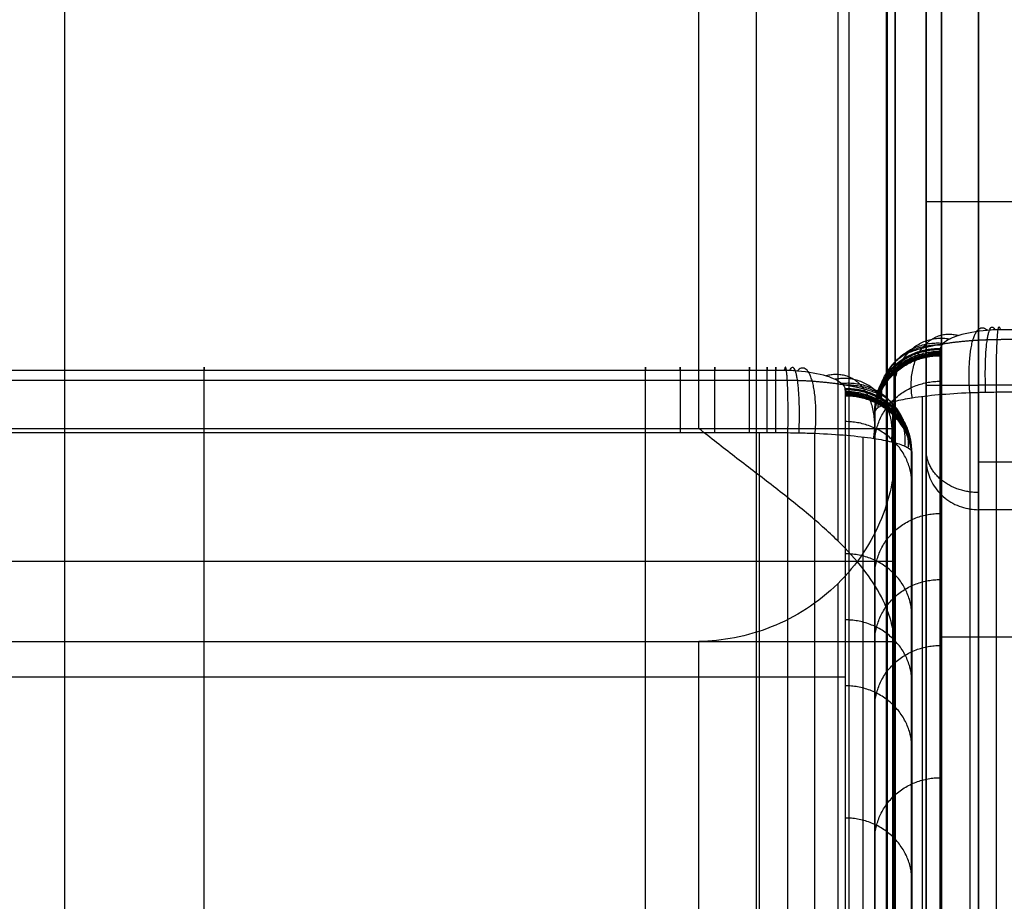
# Model space of a CAD drawing. Header units: millimetres. Extents: x -2564 to 335, y -1952 to -42.
# Tile 83 of 111: x -1575 to -1499, y -253 to -186. Entities that reach past the tile are written whole.
import ezdxf

# ---------------------------------------------------------------- set-up
doc = ezdxf.new("R2010")
doc.units = ezdxf.units.MM
for name, color, linetype, true_color in [('Patt 1$Calque 24', 7, 'Continuous', 0xff000d), ('Patt 1$SOLIDE', 7, 'Continuous', 0x0070ff), ('Patt 1$SOLIDE2', 7, 'Continuous', 0xffffff), ('patt2$Calque 04', 7, 'Continuous', 0xffa500), ('patt2$Calque 20', 7, 'Continuous', 0xf24ad7), ('patt2$SOLIDEE', 7, 'Continuous', 0x3100ff)]:
    doc.layers.add(name, color=color, linetype=linetype, true_color=true_color)

msp = doc.modelspace()

# ---------------------------------------------------------------- linework, layer by layer
at = {"layer": 'Patt 1$Calque 24'}
for p, q in [((-1505.455, -134.329, -278.006), (-1505.455, -308.874, -278.006)), ((-1505.455, -1091.277, -204.506), (-1505.455, -164.57, -204.506))]:
    msp.add_line(p, q, dxfattribs=at)
for points, degree in [([(-1505.455, -107.304, -355.506), (-1505.455, -168.705, -355.506), (-1505.455, -230.106, -355.506), (-1505.455, -291.507, -355.506)], 3), ([(-1504.283, -1091.277, -201.678), (-1504.283, -629.263, -201.678), (-1504.283, -167.248, -201.678)], 2), ([(-1501.455, -1091.277, -200.506), (-1501.455, -629.976, -200.506), (-1501.455, -168.674, -200.506)], 2), ([(-1505.455, -199.406, -355.506), (-1471.569, -199.406, -355.506), (-1437.683, -199.406, -355.506)], 2)]:
    msp.add_open_spline(points, degree=degree, dxfattribs=at)
at = {"layer": 'Patt 1$SOLIDE'}
for p, q in [((-1505.455, -213.443, 344.731), (-1505.455, -52.386, 344.731)), ((-1505.455, -291.399, 73.812), (-1505.455, -144.605, 73.812))]:
    msp.add_line(p, q, dxfattribs=at)
at = {"layer": 'Patt 1$SOLIDE', "extrusion": (-1, 0, 0)}
for centre, radius, start, end in [((213.443, 338.731, 1505.455), 6, 18.96041, 90.00093), ((213.443, 338.731, 1504.283), 8.828, 18.28372, 90)]:
    msp.add_arc(centre, radius, start, end, dxfattribs=at)
at = {"layer": 'Patt 1$SOLIDE'}
for points in [[(-1504.283, -213.443, 347.56), (-1504.283, -132.915, 347.56), (-1504.283, -52.386, 347.56)], [(-1501.455, -213.443, 348.731), (-1501.455, -132.915, 348.731), (-1501.455, -52.386, 348.731)], [(-1501.455, -169.741, -199.684), (-1501.455, -626.262, -200.395), (-1501.455, -1082.784, -201.107)], [(-1504.283, -170.794, -198.514), (-1504.283, -626.79, -199.225), (-1504.283, -1082.786, -199.935)], [(-1505.455, -173.338, -195.69), (-1505.455, -628.064, -196.398), (-1505.455, -1082.79, -197.107)], [(-659.455, -213.443, 348.731), (-1080.455, -213.443, 348.731), (-1501.455, -213.443, 348.731)], [(-1505.455, -341.022, -109.403), (-1505.455, -280.07, 115.639), (-1505.455, -219.118, 340.681)], [(-659.455, -219.316, 346.825), (-1080.455, -219.316, 346.825), (-1501.455, -219.316, 346.825)], [(-1504.283, -343.734, -108.596), (-1504.283, -282.78, 116.451), (-1504.283, -221.827, 341.499)], [(-659.455, -222.95, 341.833), (-1080.455, -222.95, 341.833), (-1501.455, -222.95, 341.833)], [(-1501.455, -344.857, -108.261), (-1501.455, -283.903, 116.786), (-1501.455, -222.95, 341.833)]]:
    msp.add_open_spline(points, degree=2, dxfattribs=at)
for points, weights in [([(-1505.455, -213.443, 344.731), (-1505.455, -213.443, 348.731), (-1501.455, -213.443, 348.731)], [1, 0.707106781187, 1]), ([(-1501.455, -222.95, 341.833), (-1501.455, -220.699, 348.731), (-1501.455, -213.443, 348.731)], [1, 0.809376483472, 1]), ([(-1501.455, -221.641, 344.458), (-1505.455, -221.641, 344.458), (-1505.455, -218.362, 342.167)], [1, 0.707106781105, 1])]:
    msp.add_rational_spline(points, weights, degree=2, dxfattribs=at)
msp.add_open_spline([(-1505.455, -219.118, 340.681), (-1505.455, -219.324, 340.744), (-1505.419, -219.75, 340.874), (-1505.251, -220.384, 341.066), (-1504.96, -221.006, 341.253), (-1504.547, -221.581, 341.426), (-1504.027, -222.08, 341.574), (-1503.427, -222.475, 341.692), (-1502.778, -222.755, 341.775), (-1502.115, -222.915, 341.823), (-1501.671, -222.95, 341.833), (-1501.455, -222.95, 341.833)], degree=3, knots=[-6.276425, -6.276425, -6.276425, -6.276425, -5.628553, -4.945217, -4.234101, -3.505235, -2.77029, -2.04153, -1.330615, -0.647552, 0, 0, 0, 0], dxfattribs=at)
at = {"layer": 'Patt 1$SOLIDE2'}
for p, q in [((-1505.726, -340.318, 389.508), (-1505.726, -214.314, 389.508)), ((-1502.103, -339.165, 391.28), (-1502.103, -214.031, 391.28)), ((-1500.068, -338.964, 391.593), (-1500.068, -213.983, 391.593)), ((-1509.366, -344.602, 382.775), (-1509.366, -215.411, 382.775)), ((-1509.387, -349.03, 378.739), (-1509.387, -216.622, 378.739)), ((-1509.386, -346.666, 380.762), (-1509.386, -215.965, 380.762)), ((-1509.387, -353.494, 374.738), (-1509.387, -217.919, 374.738)), ((-1509.387, -407.341, 312.442), (-1509.387, -238.107, 312.442)), ((-1509.386, -429.431, 280.875), (-1509.386, -248.205, 280.875))]:
    msp.add_line(p, q, dxfattribs=at)
for points, weights in [([(-1502.117, -214.032, 391.277), (-1502.641, -207.371, 391.141), (-1500.786, -209.251, 385.342)], [1, 0.599067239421, 1]), ([(-1500.903, -213.995, 391.516), (-1501.19, -207.262, 391.477), (-1500.199, -209.214, 385.458)], [1, 0.595875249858, 1]), ([(-1500.068, -213.983, 391.593), (-1500.183, -207.227, 391.587), (-1499.796, -209.202, 385.495)], [1, 0.594830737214, 1]), ([(-1507.856, -214.684, 387.216), (-1508.634, -209.026, 386.038), (-1503.615, -209.903, 383.333)], [1, 0.649997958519, 1]), ([(-1506.519, -214.424, 388.824), (-1507.44, -208.41, 387.937), (-1502.948, -209.643, 384.135)], [1, 0.630471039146, 1]), ([(-1509.379, -215.45, 382.465), (-1509.414, -210.635, 381.074), (-1504.38, -210.669, 380.968)], [1, 0.704595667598, 1]), ([(-1509.376, -215.43, 382.563), (-1509.423, -210.605, 381.168), (-1504.378, -210.65, 381.03)], [1, 0.703802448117, 1]), ([(-1509.366, -215.411, 382.775), (-1509.461, -210.539, 381.372), (-1504.376, -210.63, 381.091)], [1, 0.700471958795, 1]), ([(-1509.117, -215.151, 384.358), (-1509.467, -210.026, 382.953), (-1504.25, -210.37, 381.892)], [1, 0.682958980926, 1]), ([(-1508.866, -215.014, 385.192), (-1509.351, -209.745, 383.82), (-1504.123, -210.233, 382.314)], [1, 0.673530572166, 1]), ([(-1509.388, -215.714, 381.543), (-1509.389, -210.932, 380.16), (-1504.388, -210.933, 380.156)], [1, 0.707018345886, 1]), ([(-1509.388, -215.798, 381.268), (-1509.385, -211.02, 379.886), (-1504.388, -211.017, 379.895)], [1, 0.707310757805, 1]), ([(-1509.387, -215.629, 381.818), (-1509.393, -210.843, 380.434), (-1504.387, -210.848, 380.417)], [1, 0.706716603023, 1]), ([(-1509.387, -215.842, 381.131), (-1509.384, -211.065, 379.749), (-1504.387, -211.061, 379.759)], [1, 0.70734270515, 1]), ([(-1509.387, -215.886, 380.994), (-1509.383, -211.109, 379.612), (-1504.387, -211.105, 379.624)], [1, 0.707376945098, 1]), ([(-1509.387, -215.926, 380.875), (-1509.384, -211.148, 379.493), (-1504.387, -211.145, 379.501)], [1, 0.707304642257, 1]), ([(-1509.386, -215.965, 380.762), (-1509.386, -211.185, 379.379), (-1504.386, -211.185, 379.379)], [1, 0.707103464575, 1]), ([(-1509.382, -215.49, 382.306), (-1509.406, -210.686, 380.917), (-1504.383, -210.709, 380.846)], [1, 0.705412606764, 1]), ([(-1509.387, -217.919, 374.738), (-1509.387, -213.138, 373.355), (-1504.387, -213.138, 373.355)], [1, 0.707093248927, 1]), ([(-1509.388, -228.017, 343.591), (-1509.388, -223.236, 342.209), (-1504.388, -223.236, 342.209)], [1, 0.707110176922, 1]), ([(-1509.387, -233.065, 328.018), (-1509.387, -228.285, 326.634), (-1504.387, -228.285, 326.634)], [1, 0.707111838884, 1]), ([(-1509.387, -238.107, 312.442), (-1509.387, -233.32, 311.077), (-1504.387, -233.32, 311.077)], [1, 0.707108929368, 1]), ([(-1509.386, -248.205, 280.875), (-1509.386, -243.418, 279.509), (-1504.386, -243.418, 279.509)], [1, 0.707107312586, 1])]:
    msp.add_rational_spline(points, weights, degree=2, dxfattribs=at)
for points, knots in [([(-1499.796, -209.202, 385.495), (-1499.933, -209.204, 385.488), (-1500.266, -209.214, 385.457), (-1501.438, -209.289, 385.227), (-1502.688, -209.52, 384.515), (-1503.675, -209.907, 383.319), (-1504.065, -210.161, 382.536), (-1504.293, -210.408, 381.773), (-1504.358, -210.542, 381.361), (-1504.376, -210.63, 381.091)], [1162.670409, 1162.670409, 1162.670409, 1162.670409, 1163.078744, 1163.679094, 1166.252528, 1167.364832, 1168.605775, 1169.089319, 1169.98651, 1169.98651, 1169.98651, 1169.98651]), ([(-1084.386, -209.2, 385.5), (-1099.671, -209.2, 385.501), (-1114.955, -209.2, 385.502), (-1130.239, -209.2, 385.502), (-1173.737, -209.199, 385.502), (-1217.235, -209.202, 385.496), (-1260.733, -209.201, 385.499), (-1271.593, -209.2, 385.5), (-1282.453, -209.2, 385.501), (-1293.313, -209.2, 385.501), (-1304.238, -209.2, 385.502), (-1315.164, -209.2, 385.502), (-1326.09, -209.2, 385.502), (-1347.969, -209.2, 385.502), (-1369.849, -209.199, 385.502), (-1391.729, -209.2, 385.502), (-1413.219, -209.2, 385.502), (-1434.708, -209.199, 385.503), (-1456.197, -209.2, 385.502), (-1467.252, -209.2, 385.501), (-1478.307, -209.2, 385.501), (-1489.361, -209.2, 385.501), (-1490.232, -209.2, 385.501), (-1491.971, -209.2, 385.5), (-1494.585, -209.199, 385.502), (-1496.759, -209.2, 385.501), (-1498.285, -209.2, 385.502), (-1499.15, -209.199, 385.503), (-1499.598, -209.2, 385.499), (-1499.796, -209.202, 385.495)], [747.252037, 747.252037, 747.252037, 747.252037, 793.104807, 793.104807, 793.104807, 923.597965, 923.597965, 923.597965, 956.177689, 956.177689, 956.177689, 988.95428, 988.95428, 988.95428, 1054.593512, 1054.593512, 1054.593512, 1119.061309, 1119.061309, 1119.061309, 1152.225148, 1152.225148, 1152.225148, 1154.836463, 1157.447778, 1160.059094, 1161.364752, 1162.01758, 1162.670409, 1162.670409, 1162.670409, 1162.670409]), ([(-1504.386, -211.185, 379.379), (-1504.386, -211.171, 379.42), (-1504.387, -211.145, 379.501), (-1504.387, -211.104, 379.628), (-1504.387, -211.061, 379.759), (-1504.388, -211.004, 379.937), (-1504.388, -210.933, 380.156), (-1504.387, -210.83, 380.473), (-1504.385, -210.742, 380.744), (-1504.381, -210.676, 380.948), (-1504.378, -210.65, 381.03), (-1504.377, -210.636, 381.07), (-1504.376, -210.63, 381.091)], [-1171.881883, -1171.881883, -1171.881883, -1171.881883, -1171.74658, -1171.611277, -1171.46108, -1171.310883, -1171.021666, -1170.732449, -1170.257989, -1170.12225, -1170.05438, -1169.98651, -1169.98651, -1169.98651, -1169.98651]), ([(-1504.386, -318.47, 44.893), (-1504.386, -316.784, 50.163), (-1504.388, -315.098, 55.433), (-1504.388, -313.412, 60.703), (-1504.391, -306.776, 81.45), (-1504.388, -300.139, 102.196), (-1504.387, -293.503, 122.942), (-1504.386, -290.16, 133.39), (-1504.386, -286.818, 143.838), (-1504.386, -283.476, 154.286), (-1504.386, -280.145, 164.698), (-1504.386, -276.815, 175.109), (-1504.386, -273.485, 185.52), (-1504.386, -266.799, 206.419), (-1504.386, -260.114, 227.317), (-1504.386, -253.429, 248.216), (-1504.386, -250.092, 258.647), (-1504.386, -246.755, 269.078), (-1504.386, -243.418, 279.509), (-1504.386, -240.052, 290.032), (-1504.386, -236.686, 300.554), (-1504.387, -233.32, 311.077), (-1504.387, -231.66, 316.268), (-1504.387, -228.281, 326.626), (-1504.388, -221.556, 347.407), (-1504.388, -216.502, 362.969), (-1504.387, -213.138, 373.355), (-1504.387, -212.487, 375.363), (-1504.386, -211.836, 377.371), (-1504.386, -211.185, 379.379)], [-1541.943349, -1541.943349, -1541.943349, -1541.943349, -1524.456713, -1524.456713, -1524.456713, -1455.617121, -1455.617121, -1455.617121, -1420.948732, -1420.948732, -1420.948732, -1386.40252, -1386.40252, -1386.40252, -1317.058112, -1317.058112, -1317.058112, -1282.445431, -1282.445431, -1282.445431, -1247.530212, -1247.530212, -1247.530212, -1230.285958, -1213.041705, -1178.553198, -1178.553198, -1178.553198, -1171.881883, -1171.881883, -1171.881883, -1171.881883]), ([(-1500.068, -213.983, 391.593), (-1500.335, -213.985, 391.581), (-1501.042, -213.995, 391.514), (-1503.456, -214.069, 391.039), (-1505.995, -214.3, 389.586), (-1507.977, -214.688, 387.185), (-1508.749, -214.942, 385.632), (-1509.202, -215.189, 384.122), (-1509.33, -215.323, 383.307), (-1509.366, -215.411, 382.775)], [1162.670409, 1162.670409, 1162.670409, 1162.670409, 1163.078744, 1163.679094, 1166.252528, 1167.364832, 1168.605775, 1169.089319, 1169.98651, 1169.98651, 1169.98651, 1169.98651]), ([(-1084.386, -213.981, 391.605), (-1099.67, -213.981, 391.606), (-1114.954, -213.98, 391.607), (-1130.238, -213.98, 391.607), (-1173.736, -213.98, 391.608), (-1217.233, -213.982, 391.601), (-1260.73, -213.981, 391.604), (-1271.59, -213.981, 391.605), (-1282.45, -213.981, 391.606), (-1293.31, -213.981, 391.606), (-1304.236, -213.98, 391.607), (-1315.161, -213.98, 391.607), (-1326.087, -213.98, 391.607), (-1347.967, -213.98, 391.607), (-1369.847, -213.98, 391.608), (-1391.726, -213.98, 391.607), (-1413.215, -213.98, 391.607), (-1434.705, -213.98, 391.608), (-1456.194, -213.98, 391.607), (-1467.249, -213.981, 391.607), (-1478.303, -213.981, 391.606), (-1489.358, -213.981, 391.607), (-1490.228, -213.981, 391.607), (-1492.007, -213.981, 391.604), (-1494.564, -213.98, 391.608), (-1496.778, -213.981, 391.606), (-1498.245, -213.98, 391.608), (-1499.212, -213.98, 391.606), (-1499.525, -213.981, 391.61), (-1500.068, -213.983, 391.593)], [747.253775, 747.253775, 747.253775, 747.253775, 793.104807, 793.104807, 793.104807, 923.597965, 923.597965, 923.597965, 956.177689, 956.177689, 956.177689, 988.95428, 988.95428, 988.95428, 1054.593512, 1054.593512, 1054.593512, 1119.061309, 1119.061309, 1119.061309, 1152.225148, 1152.225148, 1152.225148, 1154.836463, 1157.447778, 1160.059094, 1161.364752, 1162.01758, 1162.670409, 1162.670409, 1162.670409, 1162.670409]), ([(-1509.386, -215.59, 381.952), (-1509.387, -215.603, 381.906), (-1509.388, -215.644, 381.764), (-1509.388, -215.714, 381.545), (-1509.388, -215.785, 381.309), (-1509.387, -215.842, 381.132), (-1509.387, -215.885, 380.997), (-1509.386, -215.926, 380.875), (-1509.386, -215.952, 380.797), (-1509.386, -215.965, 380.762)], [1170.59942, 1170.59942, 1170.59942, 1170.59942, 1170.732449, 1171.021666, 1171.310883, 1171.46108, 1171.611277, 1171.74658, 1171.881883, 1171.881883, 1171.881883, 1171.881883]), ([(-1509.366, -215.411, 382.775), (-1509.376, -215.417, 382.591), (-1509.375, -215.43, 382.58), (-1509.381, -215.457, 382.419), (-1509.383, -215.51, 382.238), (-1509.385, -215.557, 382.069), (-1509.386, -215.59, 381.952)], [1169.9865102, 1169.9865102, 1169.9865102, 1169.9865102, 1170.0543799, 1170.1222496, 1170.2579891, 1170.5994197, 1170.5994197, 1170.5994197, 1170.5994197]), ([(-1509.387, -217.919, 374.738), (-1509.388, -221.282, 364.355), (-1509.388, -226.339, 348.783), (-1509.387, -233.059, 328.016), (-1509.387, -236.444, 317.639), (-1509.387, -238.107, 312.442)], [1178.553198, 1178.553198, 1178.553198, 1178.553198, 1213.041705, 1230.285958, 1247.530212, 1247.530212, 1247.530212, 1247.530212])]:
    msp.add_open_spline(points, degree=3, knots=knots, dxfattribs=at)
for points, degree in [([(-1499.796, -209.202, 385.495), (-1499.796, -209.202, 385.495), (-1499.796, -209.202, 385.495), (-1499.796, -209.202, 385.495)], 3), ([(-1509.386, -216.622, 378.739), (-1509.386, -217.054, 377.405), (-1509.387, -217.486, 376.071), (-1509.387, -217.919, 374.738)], 3), ([(-1509.386, -215.965, 380.762), (-1509.386, -216.184, 380.088), (-1509.386, -216.403, 379.413), (-1509.386, -216.622, 378.739)], 3), ([(-1504.387, -232.66, 313.142), (-1294.387, -232.66, 313.142), (-1084.386, -232.66, 313.142)], 2), ([(-1509.387, -238.107, 312.442), (-1509.386, -241.473, 301.92), (-1509.386, -244.839, 291.398), (-1509.386, -248.205, 280.875)], 3), ([(-1509.386, -248.205, 280.875), (-1509.386, -251.542, 270.444), (-1509.386, -254.878, 260.013), (-1509.386, -258.215, 249.581)], 3)]:
    msp.add_open_spline(points, degree=degree, dxfattribs=at)
for points, weights, knots in [([(-1500.024, -209.964, 389.679), (-1500.27, -209.967, 389.667), (-1500.917, -209.983, 389.602), (-1503.115, -210.1, 389.139), (-1505.35, -210.452, 387.75), (-1506.98, -211.013, 385.547), (-1507.567, -211.366, 384.165), (-1507.872, -211.703, 382.852), (-1507.936, -211.882, 382.154), (-1507.938, -211.998, 381.702)], [0.797415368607, 0.797492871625, 0.797954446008, 0.801133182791, 0.810648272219, 0.825269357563, 0.834289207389, 0.842824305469, 0.847334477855, 0.850235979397], [1162.670409, 1162.670409, 1162.670409, 1162.670409, 1163.078744, 1163.679094, 1166.252528, 1167.364832, 1168.605775, 1169.089319, 1169.98651, 1169.98651, 1169.98651, 1169.98651]), ([(-1084.386, -209.961, 389.691), (-1099.67, -209.961, 389.692), (-1114.954, -209.961, 389.693), (-1130.238, -209.96, 389.693), (-1173.736, -209.96, 389.693), (-1217.233, -209.962, 389.687), (-1260.73, -209.961, 389.69), (-1271.59, -209.961, 389.691), (-1282.45, -209.961, 389.692), (-1293.31, -209.961, 389.692), (-1304.236, -209.96, 389.693), (-1315.161, -209.96, 389.693), (-1326.087, -209.96, 389.693), (-1347.967, -209.96, 389.693), (-1369.847, -209.96, 389.693), (-1391.726, -209.96, 389.693), (-1413.215, -209.96, 389.693), (-1434.705, -209.96, 389.694), (-1456.194, -209.96, 389.693), (-1467.249, -209.961, 389.693), (-1478.303, -209.961, 389.692), (-1489.358, -209.961, 389.692), (-1490.228, -209.961, 389.692), (-1492, -209.961, 389.69), (-1494.567, -209.96, 389.694), (-1496.775, -209.961, 389.692), (-1498.251, -209.96, 389.694), (-1499.202, -209.96, 389.692), (-1499.536, -209.96, 389.695), (-1500.024, -209.964, 389.679)], [0.79732246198, 0.797322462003, 0.797322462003, 0.797322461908, 0.797322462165, 0.797322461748, 0.797322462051, 0.797322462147, 0.797322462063, 0.797322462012, 0.797322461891, 0.797322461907, 0.797322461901, 0.797322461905, 0.797322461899, 0.797322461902, 0.797322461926, 0.797322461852, 0.797322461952, 0.797322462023, 0.797322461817, 0.79732246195, 0.797322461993, 0.797340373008, 0.797316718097, 0.797329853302, 0.797311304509, 0.797350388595, 0.797259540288, 0.797415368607], [747.253732, 747.253732, 747.253732, 747.253732, 793.104807, 793.104807, 793.104807, 923.597965, 923.597965, 923.597965, 956.177689, 956.177689, 956.177689, 988.95428, 988.95428, 988.95428, 1054.593512, 1054.593512, 1054.593512, 1119.061309, 1119.061309, 1119.061309, 1152.225148, 1152.225148, 1152.225148, 1154.836463, 1157.447778, 1160.059094, 1161.364752, 1162.01758, 1162.670409, 1162.670409, 1162.670409, 1162.670409]), ([(-1507.938, -211.998, 381.702), (-1507.927, -212.022, 381.569), (-1507.93, -212.032, 381.549), (-1507.926, -212.067, 381.413), (-1507.927, -212.135, 381.195), (-1507.924, -212.229, 380.887), (-1507.924, -212.332, 380.566), (-1507.922, -212.405, 380.335), (-1507.922, -212.463, 380.157), (-1507.921, -212.506, 380.024), (-1507.921, -212.546, 379.9), (-1507.921, -212.572, 379.821), (-1507.922, -212.585, 379.784)], [0.850235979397, 0.852037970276, 0.851710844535, 0.852579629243, 0.852813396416, 0.853411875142, 0.853480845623, 0.853671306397, 0.853663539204, 0.853703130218, 0.853656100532, 0.853610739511, 0.853551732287], [1169.98651, 1169.98651, 1169.98651, 1169.98651, 1170.05438, 1170.12225, 1170.257989, 1170.732449, 1171.021666, 1171.310883, 1171.46108, 1171.611277, 1171.74658, 1171.881883, 1171.881883, 1171.881883, 1171.881883]), ([(-1507.922, -212.585, 379.784), (-1507.922, -213.236, 377.776), (-1507.922, -213.887, 375.768), (-1507.923, -214.538, 373.76), (-1507.924, -217.902, 363.375), (-1507.924, -222.957, 347.81), (-1507.923, -229.68, 327.033), (-1507.922, -233.061, 316.669), (-1507.922, -234.722, 311.477), (-1507.922, -238.088, 300.954), (-1507.922, -241.454, 290.432), (-1507.922, -244.82, 279.909), (-1507.922, -248.157, 269.478), (-1507.922, -251.494, 259.047), (-1507.922, -254.831, 248.616), (-1507.922, -261.516, 227.717), (-1507.922, -268.201, 206.819), (-1507.922, -274.886, 185.92), (-1507.922, -278.217, 175.509), (-1507.922, -281.547, 165.098), (-1507.922, -284.878, 154.686), (-1507.922, -288.22, 144.238), (-1507.922, -291.562, 133.79), (-1507.922, -294.904, 123.342), (-1507.923, -301.541, 102.596), (-1507.927, -308.177, 81.85), (-1507.924, -314.814, 61.103), (-1507.923, -316.5, 55.833), (-1507.922, -318.186, 50.563), (-1507.922, -319.871, 45.293)], [0.853551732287, 0.853549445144, 0.853547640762, 0.853546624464, 0.853550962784, 0.853555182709, 0.853556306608, 0.853555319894, 0.853554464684, 0.853554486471, 0.853554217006, 0.853553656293, 0.853552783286, 0.853552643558, 0.853553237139, 0.853553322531, 0.853553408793, 0.853553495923, 0.853554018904, 0.853554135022, 0.853553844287, 0.853553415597, 0.853552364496, 0.853550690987, 0.853547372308, 0.853550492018, 0.85356005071, 0.853562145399, 0.853560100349, 0.85355391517], [1171.881883, 1171.881883, 1171.881883, 1171.881883, 1178.553198, 1178.553198, 1178.553198, 1213.041705, 1230.285958, 1247.530212, 1247.530212, 1247.530212, 1282.445431, 1282.445431, 1282.445431, 1317.058112, 1317.058112, 1317.058112, 1386.40252, 1386.40252, 1386.40252, 1420.948732, 1420.948732, 1420.948732, 1455.617121, 1455.617121, 1455.617121, 1524.456713, 1524.456713, 1524.456713, 1541.943349, 1541.943349, 1541.943349, 1541.943349])]:
    msp.add_rational_spline(points, weights, degree=3, knots=knots, dxfattribs=at)
at = {"layer": 'patt2$Calque 04'}
for p, q in [((-1560.623, -342.036, 392.752), (-1560.623, -217.063, 392.752)), ((-1526.909, -342.037, 392.752), (-1526.909, -217.063, 392.752)), ((-1518.202, -342.037, 392.752), (-1518.202, -217.063, 392.752)), ((-1516.021, -342.047, 392.738), (-1516.021, -217.065, 392.738)), ((-1513.952, -342.248, 392.424), (-1513.952, -217.114, 392.424)), ((-1510.269, -343.401, 390.641), (-1510.269, -217.397, 390.641)), ((-1506.569, -347.685, 383.87), (-1506.569, -218.493, 383.87)), ((-1506.548, -349.749, 381.846), (-1506.548, -219.048, 381.846)), ((-1506.548, -352.113, 379.811), (-1506.548, -219.704, 379.811)), ((-1506.547, -356.577, 375.788), (-1506.547, -221.002, 375.788)), ((-1506.547, -410.424, 313.142), (-1506.547, -241.19, 313.142)), ((-1506.548, -432.514, 281.397), (-1506.548, -251.288, 281.397))]:
    msp.add_line(p, q, dxfattribs=at)
for points, weights in [([(-1560.623, -217.063, 392.752), (-1560.623, -210.303, 392.752), (-1560.624, -212.282, 386.613)], [1, 0.594644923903, 1]), ([(-1526.909, -217.063, 392.752), (-1526.909, -210.303, 392.752), (-1526.909, -212.282, 386.612)], [1, 0.5946449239, 1]), ([(-1524.235, -217.063, 392.751), (-1524.226, -210.304, 392.75), (-1524.255, -212.283, 386.612)], [1, 0.594663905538, 1]), ([(-1521.6, -217.063, 392.752), (-1521.599, -210.303, 392.752), (-1521.6, -212.282, 386.613)], [1, 0.594646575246, 1]), ([(-1518.947, -217.063, 392.752), (-1518.948, -210.303, 392.752), (-1518.945, -212.282, 386.612)], [1, 0.59464382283, 1]), ([(-1517.617, -217.063, 392.753), (-1517.617, -210.303, 392.752), (-1517.618, -212.282, 386.613)], [1, 0.594650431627, 1]), ([(-1516.934, -217.063, 392.752), (-1516.926, -210.303, 392.752), (-1516.954, -212.282, 386.613)], [1, 0.594645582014, 1]), ([(-1516.021, -217.065, 392.738), (-1515.904, -210.309, 392.732), (-1516.297, -212.285, 386.606)], [1, 0.594830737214, 1]), ([(-1515.172, -217.078, 392.66), (-1514.88, -210.345, 392.621), (-1515.888, -212.297, 386.568)], [1, 0.595875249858, 1]), ([(-1513.938, -217.115, 392.42), (-1513.405, -210.454, 392.283), (-1515.291, -212.334, 386.452)], [1, 0.599067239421, 1]), ([(-1509.463, -217.506, 389.953), (-1508.527, -211.493, 389.062), (-1513.093, -212.726, 385.238)], [1, 0.630471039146, 1]), ([(-1508.103, -217.766, 388.336), (-1507.312, -212.108, 387.152), (-1512.415, -212.986, 384.432)], [1, 0.649997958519, 1]), ([(-1507.077, -218.097, 386.3), (-1506.584, -212.828, 384.921), (-1511.898, -213.316, 383.406)], [1, 0.673530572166, 1]), ([(-1506.822, -218.234, 385.462), (-1506.466, -213.109, 384.05), (-1511.77, -213.453, 382.982)], [1, 0.682958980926, 1]), ([(-1506.569, -218.493, 383.87), (-1506.472, -213.621, 382.459), (-1511.642, -213.712, 382.177)], [1, 0.700471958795, 1]), ([(-1506.559, -218.513, 383.657), (-1506.511, -213.687, 382.255), (-1511.639, -213.732, 382.115)], [1, 0.703802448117, 1]), ([(-1506.556, -218.533, 383.559), (-1506.519, -213.718, 382.159), (-1511.637, -213.752, 382.053)], [1, 0.704595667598, 1]), ([(-1506.552, -218.573, 383.398), (-1506.528, -213.769, 382.001), (-1511.635, -213.792, 381.93)], [1, 0.705412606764, 1]), ([(-1506.548, -219.009, 381.96), (-1506.55, -214.23, 380.57), (-1511.631, -214.228, 380.578)], [1, 0.707304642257, 1]), ([(-1506.548, -219.048, 381.846), (-1506.548, -214.267, 380.456), (-1511.631, -214.267, 380.455)], [1, 0.707103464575, 1]), ([(-1506.547, -218.712, 382.908), (-1506.541, -213.926, 381.516), (-1511.63, -213.931, 381.499)], [1, 0.706716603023, 1]), ([(-1506.547, -218.881, 382.355), (-1506.55, -214.103, 380.965), (-1511.63, -214.1, 380.974)], [1, 0.707310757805, 1]), ([(-1506.547, -218.925, 382.217), (-1506.55, -214.147, 380.828), (-1511.63, -214.144, 380.838)], [1, 0.70734270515, 1]), ([(-1506.547, -218.969, 382.079), (-1506.551, -214.192, 380.69), (-1511.63, -214.188, 380.701)], [1, 0.707376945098, 1]), ([(-1506.546, -218.796, 382.631), (-1506.545, -214.014, 381.24), (-1511.629, -214.016, 381.237)], [1, 0.707018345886, 1]), ([(-1506.547, -221.002, 375.788), (-1506.547, -216.221, 374.397), (-1511.63, -216.221, 374.397)], [1, 0.707093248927, 1]), ([(-1506.546, -231.1, 344.466), (-1506.546, -226.319, 343.076), (-1511.629, -226.319, 343.076)], [1, 0.707110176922, 1]), ([(-1506.547, -236.148, 328.805), (-1506.547, -231.368, 327.413), (-1511.63, -231.368, 327.413)], [1, 0.707111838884, 1]), ([(-1506.547, -241.19, 313.142), (-1506.547, -236.403, 311.768), (-1511.63, -236.403, 311.768)], [1, 0.707108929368, 1]), ([(-1506.548, -251.288, 281.397), (-1506.548, -246.501, 280.023), (-1511.631, -246.501, 280.023)], [1, 0.707107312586, 1])]:
    msp.add_rational_spline(points, weights, degree=2, dxfattribs=at)
for points, knots in [([(-2260.591, -212.299, 386.561), (-2260.483, -212.294, 386.576), (-2260.315, -212.287, 386.597), (-2260.039, -212.283, 386.611), (-2259.68, -212.282, 386.614), (-2259.38, -212.282, 386.613), (-2259.187, -212.282, 386.613), (-2247.651, -212.282, 386.613), (-2236.115, -212.282, 386.614), (-2224.578, -212.282, 386.614), (-2213.42, -212.282, 386.615), (-2202.261, -212.282, 386.615), (-2191.103, -212.282, 386.614), (-2179.991, -212.282, 386.613), (-2168.878, -212.282, 386.613), (-2157.766, -212.282, 386.613), (-2135.557, -212.282, 386.613), (-2113.348, -212.282, 386.613), (-2091.139, -212.282, 386.613), (-2068.965, -212.282, 386.613), (-2046.791, -212.283, 386.612), (-2024.617, -212.283, 386.61), (-1980.409, -212.284, 386.607), (-1936.201, -212.283, 386.612), (-1891.993, -212.282, 386.612), (-1847.772, -212.282, 386.613), (-1803.552, -212.284, 386.606), (-1759.331, -212.283, 386.609), (-1748.291, -212.283, 386.61), (-1737.251, -212.283, 386.611), (-1726.21, -212.283, 386.612), (-1715.103, -212.282, 386.612), (-1703.996, -212.282, 386.612), (-1692.889, -212.282, 386.612), (-1670.646, -212.282, 386.612), (-1648.403, -212.282, 386.613), (-1626.159, -212.282, 386.613), (-1604.313, -212.282, 386.612), (-1582.467, -212.282, 386.613), (-1560.62, -212.282, 386.612), (-1549.382, -212.283, 386.612), (-1538.144, -212.283, 386.611), (-1526.906, -212.283, 386.612), (-1526.021, -212.283, 386.612), (-1524.253, -212.283, 386.611), (-1521.595, -212.282, 386.613), (-1519.385, -212.283, 386.612), (-1517.834, -212.282, 386.613), (-1516.954, -212.282, 386.614), (-1516.499, -212.283, 386.61), (-1516.297, -212.285, 386.606)], [430.528355, 430.528355, 430.528355, 430.528355, 430.85126, 431.026685, 431.343489, 431.911727, 431.911727, 431.911727, 465.955328, 465.955328, 465.955328, 498.883548, 498.883548, 498.883548, 531.675348, 531.675348, 531.675348, 597.213229, 597.213229, 597.213229, 662.6481, 662.6481, 662.6481, 793.104807, 793.104807, 793.104807, 923.597965, 923.597965, 923.597965, 956.177689, 956.177689, 956.177689, 988.95428, 988.95428, 988.95428, 1054.593512, 1054.593512, 1054.593512, 1119.061309, 1119.061309, 1119.061309, 1152.225148, 1152.225148, 1152.225148, 1154.836463, 1157.447778, 1160.059094, 1161.364752, 1162.01758, 1162.670409, 1162.670409, 1162.670409, 1162.670409]), ([(-1516.297, -212.285, 386.606), (-1516.158, -212.287, 386.599), (-1515.819, -212.297, 386.567), (-1514.628, -212.371, 386.336), (-1513.357, -212.602, 385.62), (-1512.354, -212.99, 384.418), (-1511.958, -213.244, 383.63), (-1511.726, -213.491, 382.863), (-1511.66, -213.625, 382.448), (-1511.642, -213.712, 382.177)], [1162.670409, 1162.670409, 1162.670409, 1162.670409, 1163.078744, 1163.679094, 1166.252528, 1167.364832, 1168.605775, 1169.089319, 1169.98651, 1169.98651, 1169.98651, 1169.98651]), ([(-1511.631, -214.267, 380.455), (-1511.631, -214.254, 380.496), (-1511.631, -214.228, 380.578), (-1511.63, -214.187, 380.706), (-1511.63, -214.144, 380.838), (-1511.63, -214.087, 381.016), (-1511.629, -214.016, 381.237), (-1511.63, -213.913, 381.555), (-1511.632, -213.825, 381.828), (-1511.637, -213.759, 382.033), (-1511.639, -213.732, 382.115), (-1511.641, -213.719, 382.156), (-1511.642, -213.712, 382.177)], [-1171.881883, -1171.881883, -1171.881883, -1171.881883, -1171.74658, -1171.611277, -1171.46108, -1171.310883, -1171.021666, -1170.732449, -1170.257989, -1170.12225, -1170.05438, -1169.98651, -1169.98651, -1169.98651, -1169.98651]), ([(-1511.631, -321.552, 44.087), (-1511.631, -319.867, 49.386), (-1511.63, -318.181, 54.686), (-1511.629, -316.495, 59.986), (-1511.626, -309.858, 80.849), (-1511.629, -303.222, 101.712), (-1511.631, -296.585, 122.575), (-1511.631, -293.243, 133.082), (-1511.631, -289.901, 143.589), (-1511.631, -286.559, 154.096), (-1511.631, -283.228, 164.565), (-1511.631, -279.898, 175.035), (-1511.631, -276.567, 185.505), (-1511.631, -269.882, 206.521), (-1511.631, -263.197, 227.537), (-1511.631, -256.512, 248.553), (-1511.631, -253.175, 259.043), (-1511.631, -249.838, 269.533), (-1511.631, -246.501, 280.023), (-1511.631, -243.135, 290.605), (-1511.631, -239.769, 301.187), (-1511.63, -236.403, 311.768), (-1511.63, -234.743, 316.989), (-1511.63, -231.363, 327.405), (-1511.629, -224.639, 348.303), (-1511.629, -219.585, 363.953), (-1511.63, -216.221, 374.397), (-1511.631, -215.57, 376.416), (-1511.631, -214.919, 378.436), (-1511.631, -214.267, 380.455)], [-1541.943349, -1541.943349, -1541.943349, -1541.943349, -1524.456713, -1524.456713, -1524.456713, -1455.617121, -1455.617121, -1455.617121, -1420.948732, -1420.948732, -1420.948732, -1386.40252, -1386.40252, -1386.40252, -1317.058112, -1317.058112, -1317.058112, -1282.445431, -1282.445431, -1282.445431, -1247.530212, -1247.530212, -1247.530212, -1230.285958, -1213.041705, -1178.553198, -1178.553198, -1178.553198, -1171.881883, -1171.881883, -1171.881883, -1171.881883]), ([(-2268.771, -219.301, 378.918), (-2269.15, -219.188, 379.617), (-2269.707, -218.952, 381.078), (-2269.991, -218.546, 383.545), (-2269.588, -218.155, 385.936), (-2268.593, -217.813, 388.044), (-2267.151, -217.513, 389.915), (-2265.371, -217.291, 391.298), (-2263.506, -217.159, 392.14), (-2262.293, -217.104, 392.487), (-2261.599, -217.086, 392.612), (-2261.361, -217.08, 392.645), (-2261.191, -217.075, 392.67), (-2260.798, -217.068, 392.719), (-2260.146, -217.064, 392.751), (-2259.663, -217.063, 392.752), (-2259.366, -217.063, 392.753), (-2259.187, -217.063, 392.752), (-2247.651, -217.063, 392.752), (-2236.115, -217.063, 392.753), (-2224.579, -217.063, 392.754), (-2213.42, -217.062, 392.755), (-2202.261, -217.062, 392.754), (-2191.103, -217.063, 392.754), (-2179.991, -217.063, 392.753), (-2168.879, -217.063, 392.752), (-2157.767, -217.063, 392.752), (-2135.558, -217.063, 392.752), (-2113.349, -217.063, 392.752), (-2091.14, -217.063, 392.752), (-2068.966, -217.063, 392.752), (-2046.792, -217.063, 392.751), (-2024.618, -217.064, 392.75), (-1980.411, -217.065, 392.746), (-1936.203, -217.063, 392.752), (-1891.995, -217.063, 392.752), (-1847.774, -217.063, 392.753), (-1803.554, -217.065, 392.746), (-1759.334, -217.064, 392.749), (-1748.294, -217.064, 392.75), (-1737.254, -217.064, 392.751), (-1726.213, -217.063, 392.751), (-1715.106, -217.063, 392.752), (-1703.999, -217.063, 392.752), (-1692.892, -217.063, 392.752), (-1670.649, -217.063, 392.752), (-1648.406, -217.063, 392.752), (-1626.162, -217.063, 392.752), (-1604.316, -217.063, 392.752), (-1582.47, -217.063, 392.753), (-1560.623, -217.063, 392.752), (-1549.385, -217.063, 392.752), (-1538.147, -217.064, 392.751), (-1526.909, -217.063, 392.752), (-1526.024, -217.063, 392.752), (-1524.216, -217.064, 392.749), (-1521.616, -217.063, 392.753), (-1519.365, -217.063, 392.751), (-1517.874, -217.063, 392.753), (-1516.891, -217.063, 392.751), (-1516.573, -217.064, 392.755), (-1516.021, -217.065, 392.738)], [420.834277, 420.834277, 420.834277, 420.834277, 422.118042, 423.378567, 424.987123, 426.129043, 427.158787, 428.713607, 429.544871, 430.165331, 430.528355, 430.528355, 430.528355, 430.85126, 431.026685, 431.343489, 431.911727, 431.911727, 431.911727, 465.955328, 465.955328, 465.955328, 498.883548, 498.883548, 498.883548, 531.675348, 531.675348, 531.675348, 597.213229, 597.213229, 597.213229, 662.6481, 662.6481, 662.6481, 793.104807, 793.104807, 793.104807, 923.597965, 923.597965, 923.597965, 956.177689, 956.177689, 956.177689, 988.95428, 988.95428, 988.95428, 1054.593512, 1054.593512, 1054.593512, 1119.061309, 1119.061309, 1119.061309, 1152.225148, 1152.225148, 1152.225148, 1154.836463, 1157.447778, 1160.059094, 1161.364752, 1162.01758, 1162.670409, 1162.670409, 1162.670409, 1162.670409]), ([(-1516.021, -217.065, 392.738), (-1515.75, -217.068, 392.725), (-1515.031, -217.078, 392.658), (-1512.576, -217.152, 392.181), (-1509.996, -217.383, 390.72), (-1507.981, -217.771, 388.305), (-1507.196, -218.025, 386.743), (-1506.736, -218.272, 385.225), (-1506.605, -218.406, 384.405), (-1506.569, -218.493, 383.87)], [1162.670409, 1162.670409, 1162.670409, 1162.670409, 1163.078744, 1163.679094, 1166.252528, 1167.364832, 1168.605775, 1169.089319, 1169.98651, 1169.98651, 1169.98651, 1169.98651]), ([(-1506.569, -218.493, 383.87), (-1506.559, -218.5, 383.685), (-1506.56, -218.513, 383.674), (-1506.554, -218.54, 383.513), (-1506.55, -218.606, 383.286), (-1506.546, -218.694, 382.959), (-1506.547, -218.796, 382.634), (-1506.546, -218.868, 382.396), (-1506.547, -218.925, 382.218), (-1506.547, -218.968, 382.082), (-1506.548, -219.009, 381.959), (-1506.548, -219.035, 381.882), (-1506.548, -219.048, 381.846)], [1169.98651, 1169.98651, 1169.98651, 1169.98651, 1170.05438, 1170.12225, 1170.257989, 1170.732449, 1171.021666, 1171.310883, 1171.46108, 1171.611277, 1171.74658, 1171.881883, 1171.881883, 1171.881883, 1171.881883]), ([(-1506.548, -219.048, 381.846), (-1506.548, -219.699, 379.827), (-1506.547, -220.35, 377.807), (-1506.547, -221.002, 375.788), (-1506.546, -224.365, 365.346), (-1506.546, -229.422, 349.687), (-1506.547, -236.142, 328.803), (-1506.547, -239.527, 318.368), (-1506.547, -241.19, 313.142), (-1506.548, -244.556, 302.56), (-1506.548, -247.922, 291.978), (-1506.548, -251.288, 281.397), (-1506.548, -254.624, 270.907), (-1506.548, -257.961, 260.417), (-1506.548, -261.298, 249.927), (-1506.548, -267.983, 228.911), (-1506.548, -274.669, 207.895), (-1506.548, -281.354, 186.879), (-1506.548, -284.684, 176.409), (-1506.548, -288.015, 165.939), (-1506.548, -291.345, 155.469), (-1506.548, -294.687, 144.962), (-1506.548, -298.029, 134.455), (-1506.548, -301.372, 123.949), (-1506.546, -308.008, 103.086), (-1506.543, -314.645, 82.222), (-1506.546, -321.281, 61.359), (-1506.547, -322.967, 56.059), (-1506.548, -324.653, 50.759), (-1506.548, -326.339, 45.46)], [1171.881883, 1171.881883, 1171.881883, 1171.881883, 1178.553198, 1178.553198, 1178.553198, 1213.041705, 1230.285958, 1247.530212, 1247.530212, 1247.530212, 1282.445431, 1282.445431, 1282.445431, 1317.058112, 1317.058112, 1317.058112, 1386.40252, 1386.40252, 1386.40252, 1420.948732, 1420.948732, 1420.948732, 1455.617121, 1455.617121, 1455.617121, 1524.456713, 1524.456713, 1524.456713, 1541.943349, 1541.943349, 1541.943349, 1541.943349])]:
    msp.add_open_spline(points, degree=3, knots=knots, dxfattribs=at)
for points, degree in [([(-1516.297, -212.285, 386.606), (-1516.297, -212.285, 386.606), (-1516.297, -212.285, 386.606), (-1516.297, -212.285, 386.606)], 3), ([(-1511.63, -235.743, 313.845), (-1856.332, -235.743, 313.845), (-2201.033, -235.743, 313.845)], 2)]:
    msp.add_open_spline(points, degree=degree, dxfattribs=at)
for points, weights, knots in [([(-2267.249, -216.124, 378.713), (-2267.595, -215.981, 379.274), (-2268.13, -215.677, 380.462), (-2268.499, -215.15, 382.517), (-2268.29, -214.628, 384.563), (-2267.548, -214.155, 386.423), (-2266.377, -213.724, 388.125), (-2264.847, -213.396, 389.422), (-2263.186, -213.193, 390.231), (-2262.087, -213.108, 390.568), (-2261.456, -213.078, 390.69), (-2261.237, -213.07, 390.722), (-2261.077, -213.063, 390.747), (-2260.721, -213.051, 390.795), (-2260.129, -213.044, 390.826), (-2259.666, -213.043, 390.827), (-2259.368, -213.043, 390.828), (-2259.187, -213.043, 390.827), (-2247.651, -213.043, 390.827), (-2236.115, -213.043, 390.828), (-2224.579, -213.043, 390.829), (-2213.42, -213.042, 390.83), (-2202.261, -213.043, 390.829), (-2191.103, -213.043, 390.829), (-2179.991, -213.043, 390.828), (-2168.879, -213.043, 390.827), (-2157.767, -213.043, 390.827), (-2135.558, -213.043, 390.827), (-2113.349, -213.043, 390.827), (-2091.14, -213.043, 390.827), (-2068.966, -213.043, 390.827), (-2046.792, -213.044, 390.826), (-2024.618, -213.044, 390.825), (-1980.411, -213.045, 390.821), (-1936.203, -213.043, 390.827), (-1891.995, -213.043, 390.827), (-1847.774, -213.043, 390.828), (-1803.554, -213.045, 390.821), (-1759.334, -213.044, 390.824), (-1748.294, -213.044, 390.825), (-1737.254, -213.044, 390.826), (-1726.213, -213.043, 390.826), (-1715.106, -213.043, 390.827), (-1703.999, -213.043, 390.827), (-1692.892, -213.043, 390.827), (-1670.649, -213.043, 390.827), (-1648.406, -213.043, 390.827), (-1626.162, -213.043, 390.827), (-1604.316, -213.043, 390.827), (-1582.47, -213.043, 390.828), (-1560.623, -213.043, 390.827), (-1549.385, -213.043, 390.827), (-1538.147, -213.044, 390.826), (-1526.909, -213.043, 390.827), (-1526.024, -213.043, 390.827), (-1524.222, -213.044, 390.824), (-1521.614, -213.043, 390.828), (-1519.369, -213.044, 390.826), (-1517.868, -213.043, 390.828), (-1516.902, -213.043, 390.827), (-1516.562, -213.043, 390.829), (-1516.066, -213.047, 390.813)], [0.876188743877, 0.87261563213, 0.865059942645, 0.852088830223, 0.838955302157, 0.826783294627, 0.815542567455, 0.806882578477, 0.801399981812, 0.799100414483, 0.798239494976, 0.79803251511, 0.79791328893, 0.797538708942, 0.797309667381, 0.797337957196, 0.797314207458, 0.797322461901, 0.79732246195, 0.797322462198, 0.797322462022, 0.797322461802, 0.797322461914, 0.797322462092, 0.797322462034, 0.797322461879, 0.797322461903, 0.797322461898, 0.797322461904, 0.797322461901, 0.797322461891, 0.797322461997, 0.797322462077, 0.797322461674, 0.79732246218, 0.797322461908, 0.797322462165, 0.797322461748, 0.797322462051, 0.797322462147, 0.797322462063, 0.797322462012, 0.797322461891, 0.797322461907, 0.797322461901, 0.797322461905, 0.797322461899, 0.797322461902, 0.797322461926, 0.797322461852, 0.797322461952, 0.797322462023, 0.797322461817, 0.79732246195, 0.797322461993, 0.797340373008, 0.797316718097, 0.797329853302, 0.797311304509, 0.797350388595, 0.797259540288, 0.797415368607], [420.834277, 420.834277, 420.834277, 420.834277, 422.118042, 423.378567, 424.987123, 426.129043, 427.158787, 428.713607, 429.544871, 430.165331, 430.528355, 430.528355, 430.528355, 430.85126, 431.026685, 431.343489, 431.911727, 431.911727, 431.911727, 465.955328, 465.955328, 465.955328, 498.883548, 498.883548, 498.883548, 531.675348, 531.675348, 531.675348, 597.213229, 597.213229, 597.213229, 662.6481, 662.6481, 662.6481, 793.104807, 793.104807, 793.104807, 923.597965, 923.597965, 923.597965, 956.177689, 956.177689, 956.177689, 988.95428, 988.95428, 988.95428, 1054.593512, 1054.593512, 1054.593512, 1119.061309, 1119.061309, 1119.061309, 1152.225148, 1152.225148, 1152.225148, 1154.836463, 1157.447778, 1160.059094, 1161.364752, 1162.01758, 1162.670409, 1162.670409, 1162.670409, 1162.670409]), ([(-1516.066, -213.047, 390.813), (-1515.815, -213.05, 390.801), (-1515.158, -213.066, 390.735), (-1512.923, -213.183, 390.27), (-1510.651, -213.535, 388.873), (-1508.994, -214.096, 386.658), (-1508.397, -214.449, 385.268), (-1508.087, -214.785, 383.948), (-1508.022, -214.965, 383.245), (-1508.021, -215.081, 382.791)], [0.797415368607, 0.797492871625, 0.797954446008, 0.801133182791, 0.810648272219, 0.825269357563, 0.834289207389, 0.842824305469, 0.847334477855, 0.850235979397], [1162.670409, 1162.670409, 1162.670409, 1162.670409, 1163.078744, 1163.679094, 1166.252528, 1167.364832, 1168.605775, 1169.089319, 1169.98651, 1169.98651, 1169.98651, 1169.98651]), ([(-1508.021, -215.081, 382.791), (-1508.032, -215.105, 382.658), (-1508.028, -215.115, 382.637), (-1508.032, -215.15, 382.501), (-1508.031, -215.218, 382.281), (-1508.034, -215.312, 381.972), (-1508.035, -215.415, 381.648), (-1508.036, -215.488, 381.416), (-1508.037, -215.546, 381.238), (-1508.038, -215.588, 381.104), (-1508.037, -215.629, 380.979), (-1508.037, -215.655, 380.9), (-1508.037, -215.668, 380.863)], [0.850235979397, 0.852037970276, 0.851710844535, 0.852579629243, 0.852813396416, 0.853411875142, 0.853480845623, 0.853671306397, 0.853663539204, 0.853703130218, 0.853656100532, 0.853610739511, 0.853551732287], [1169.98651, 1169.98651, 1169.98651, 1169.98651, 1170.05438, 1170.12225, 1170.257989, 1170.732449, 1171.021666, 1171.310883, 1171.46108, 1171.611277, 1171.74658, 1171.881883, 1171.881883, 1171.881883, 1171.881883]), ([(-1508.037, -215.668, 380.863), (-1508.036, -216.319, 378.843), (-1508.036, -216.97, 376.824), (-1508.036, -217.621, 374.804), (-1508.034, -220.985, 364.361), (-1508.034, -226.04, 348.708), (-1508.036, -232.763, 327.814), (-1508.036, -236.144, 317.393), (-1508.036, -237.805, 312.171), (-1508.036, -241.171, 301.589), (-1508.037, -244.537, 291.007), (-1508.037, -247.903, 280.426), (-1508.037, -251.24, 269.936), (-1508.037, -254.577, 259.446), (-1508.037, -257.914, 248.956), (-1508.036, -264.599, 227.94), (-1508.036, -271.284, 206.924), (-1508.037, -277.969, 185.907), (-1508.037, -281.3, 175.438), (-1508.037, -284.63, 164.968), (-1508.037, -287.961, 154.498), (-1508.037, -291.303, 143.991), (-1508.037, -294.645, 133.484), (-1508.036, -297.987, 122.977), (-1508.035, -304.624, 102.114), (-1508.032, -311.26, 81.251), (-1508.035, -317.897, 60.388), (-1508.036, -319.583, 55.088), (-1508.037, -321.269, 49.788), (-1508.037, -322.954, 44.489)], [0.853551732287, 0.853549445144, 0.853547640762, 0.853546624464, 0.853550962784, 0.853555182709, 0.853556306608, 0.853555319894, 0.853554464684, 0.853554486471, 0.853554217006, 0.853553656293, 0.853552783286, 0.853552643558, 0.853553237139, 0.853553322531, 0.853553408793, 0.853553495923, 0.853554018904, 0.853554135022, 0.853553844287, 0.853553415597, 0.853552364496, 0.853550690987, 0.853547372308, 0.853550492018, 0.85356005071, 0.853562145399, 0.853560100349, 0.85355391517], [1171.881883, 1171.881883, 1171.881883, 1171.881883, 1178.553198, 1178.553198, 1178.553198, 1213.041705, 1230.285958, 1247.530212, 1247.530212, 1247.530212, 1282.445431, 1282.445431, 1282.445431, 1317.058112, 1317.058112, 1317.058112, 1386.40252, 1386.40252, 1386.40252, 1420.948732, 1420.948732, 1420.948732, 1455.617121, 1455.617121, 1455.617121, 1524.456713, 1524.456713, 1524.456713, 1541.943349, 1541.943349, 1541.943349, 1541.943349])]:
    msp.add_rational_spline(points, weights, degree=3, knots=knots, dxfattribs=at)
at = {"layer": 'patt2$Calque 20'}
for p, q in [((-1571.308, -108.278, -350.754), (-1571.308, -275.697, -350.754)), ((-1508.484, -299.496, -350.497), (-1508.484, -119.176, -350.497)), ((-1508.447, -150.619, -273.043), (-1508.447, -315.66, -273.043)), ((-1518.414, -1089.122, -195.589), (-1518.414, -178.001, -195.589)), ((-1508.414, -1089.122, -205.594), (-1508.414, -178.001, -205.594))]:
    msp.add_line(p, q, dxfattribs=at)
msp.add_open_spline([(-1511.341, -1089.122, -198.52), (-1511.341, -633.561, -198.52), (-1511.341, -178.001, -198.52)], degree=2, dxfattribs=at)
at = {"layer": 'patt2$SOLIDEE'}
for p, q in [((-2376.626, -216.748, 350.564), (-1522.82, -216.748, 350.564)), ((-1522.82, -216.748, 350.564), (-1507.82, -216.748, 350.564))]:
    msp.add_line(p, q, dxfattribs=at)
for points, degree in [([(-1512.213, -53.574, 346.17), (-1512.213, -110.824, 346.17), (-1512.213, -168.075, 346.17), (-1512.213, -225.326, 346.17)], 3), ([(-1522.82, -216.748, 350.564), (-1522.82, -163.515, 350.564), (-1522.82, -110.281, 350.564), (-1522.82, -57.047, 350.564)], 3), ([(-1507.82, -58.503, 335.564), (-1507.82, -111.746, 335.564), (-1507.82, -164.99, 335.564), (-1507.82, -218.233, 335.564)], 3), ([(-1507.82, -155.149, 75.44), (-1507.82, -225.986, 75.44), (-1507.82, -296.824, 75.44)], 2), ([(-1507.82, -372.957, -195.637), (-1507.82, -278.552, -195.637), (-1507.82, -184.148, -195.637)], 2), ([(-1507.82, -218.233, 335.564), (-1507.82, -223.457, 335.564), (-1507.82, -228.68, 335.564), (-1507.82, -233.903, 335.564)], 3), ([(-1507.82, -218.233, 335.564), (-1507.82, -269.808, 164.86), (-1507.82, -321.382, -5.844), (-1507.82, -372.957, -176.548)], 3), ([(-2374.8, -226.883, 347.212), (-1941.31, -226.883, 347.212), (-1507.82, -226.883, 347.212)], 2), ([(-1512.213, -228.602, 337.92), (-1512.213, -277.711, 175.374), (-1512.213, -326.821, 12.828), (-1512.213, -375.931, -149.718)], 3), ([(-2372.975, -233.022, 338.48), (-1947.897, -233.022, 338.48), (-1522.82, -233.022, 338.48)], 2), ([(-1522.82, -372.957, -124.684), (-1522.82, -326.312, 29.704), (-1522.82, -279.667, 184.092), (-1522.82, -233.022, 338.48)], 3), ([(-1522.82, -233.022, 338.48), (-1515.32, -233.022, 338.48), (-1507.82, -233.022, 338.48)], 2)]:
    msp.add_open_spline(points, degree=degree, dxfattribs=at)
for points, knots in [([(-1507.82, -233.903, 335.564), (-1507.82, -233.188, 336.447), (-1507.898, -232.474, 337.364), (-1508.242, -231.044, 339.222), (-1508.507, -230.329, 340.162), (-1509.238, -228.9, 342.008), (-1509.704, -228.185, 342.914), (-1510.825, -226.755, 344.629), (-1511.481, -226.041, 345.438), (-1512.945, -224.611, 346.902), (-1513.754, -223.896, 347.558), (-1515.469, -222.467, 348.679), (-1516.375, -221.752, 349.145), (-1518.221, -220.322, 349.876), (-1519.162, -219.608, 350.141), (-1521.019, -218.178, 350.485), (-1521.936, -217.463, 350.564), (-1522.82, -216.748, 350.564)], [0, 0, 0, 0, 2.147977, 2.147977, 4.295954, 4.295954, 6.443931, 6.443931, 8.591909, 8.591909, 10.739886, 10.739886, 12.887863, 12.887863, 15.03584, 15.03584, 17.183817, 17.183817, 17.183817, 17.183817]), ([(-1507.82, -218.233, 335.564), (-1507.82, -219.097, 335.76), (-1507.898, -219.993, 335.966), (-1508.242, -221.807, 336.385), (-1508.507, -222.725, 336.597), (-1509.238, -224.528, 337.013), (-1509.704, -225.413, 337.216), (-1510.825, -227.091, 337.593), (-1511.481, -227.883, 337.768), (-1512.945, -229.32, 338.073), (-1513.754, -229.966, 338.203), (-1515.469, -231.075, 338.409), (-1516.375, -231.539, 338.485), (-1518.221, -232.274, 338.578), (-1519.162, -232.546, 338.595), (-1521.019, -232.911, 338.576), (-1521.936, -233.004, 338.539), (-1522.82, -233.022, 338.48)], [0, 0, 0, 0, 0.223793, 0.223793, 0.447585, 0.447585, 0.671378, 0.671378, 0.89517, 0.89517, 1.118963, 1.118963, 1.342755, 1.342755, 1.566548, 1.566548, 1.79034, 1.79034, 1.79034, 1.79034])]:
    msp.add_open_spline(points, degree=3, knots=knots, dxfattribs=at)
msp.add_rational_spline([(-1507.82, -216.748, 350.564), (-1507.82, -229.371, 350.564), (-1507.82, -233.022, 338.48)], [1, 0.802875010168, 1], degree=2, dxfattribs=at)

doc.saveas('drawing.dxf')
